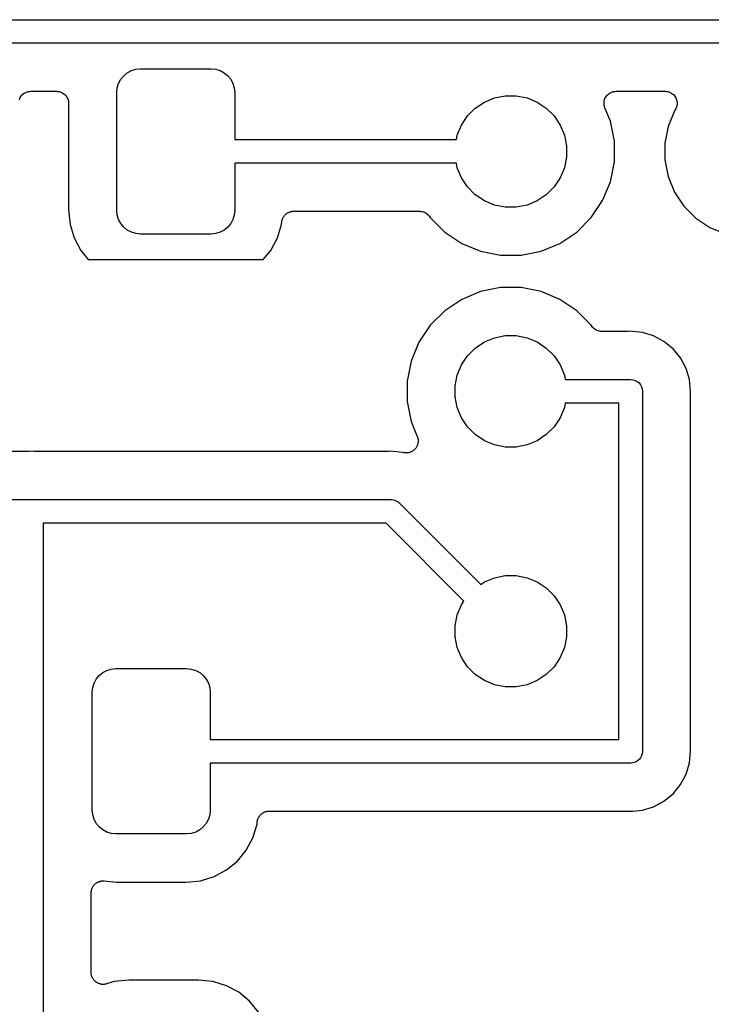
# Model space of a CAD drawing. Extents: x 4.65 to 8.46, y -5.31 to -3.29.
# Tile 5 of 47: x 5.15 to 5.43, y -4.86 to -4.45. Entities that reach past the tile are written whole.
import ezdxf

# ---------------------------------------------------------------- set-up
doc = ezdxf.new("R2010")
doc.units = 0
doc.header["$MEASUREMENT"] = 0
doc.layers.add('BLACK', color=7, linetype='CONTINUOUS')

msp = doc.modelspace()

# ---------------------------------------------------------------- linework, layer by layer
at = {"layer": 'BLACK', "linetype": 'CONTINUOUS'}
for p, q in [((5.05024, -4.44508), (5.48499, -4.44508)), ((5.48499, -4.45492), (5.05204, -4.45492)), ((5.18729, -4.46993), (5.18851, -4.46843)), ((5.18851, -4.46843), (5.19, -4.46721)), ((5.19, -4.46721), (5.19171, -4.4663)), ((5.19171, -4.4663), (5.19355, -4.46574)), ((5.19355, -4.46574), (5.19547, -4.46555)), ((5.19547, -4.46555), (5.225, -4.46555)), ((5.225, -4.46555), (5.22692, -4.46574)), ((5.22692, -4.46574), (5.22877, -4.4663)), ((5.22877, -4.4663), (5.23047, -4.46721)), ((5.23047, -4.46721), (5.23196, -4.46843)), ((5.23196, -4.46843), (5.23318, -4.46993)), ((5.18563, -4.47539), (5.18582, -4.47347)), ((5.18582, -4.47347), (5.18638, -4.47163)), ((5.18638, -4.47163), (5.18729, -4.46993)), ((5.23318, -4.46993), (5.23409, -4.47163)), ((5.23409, -4.47163), (5.23465, -4.47347)), ((5.23465, -4.47347), (5.23484, -4.47539)), ((5.14513, -4.47795), (5.14536, -4.47754)), ((5.14536, -4.47754), (5.14558, -4.47713)), ((5.14558, -4.47713), (5.14559, -4.47711)), ((5.14559, -4.47711), (5.1456, -4.4771)), ((5.1456, -4.4771), (5.1459, -4.47674)), ((5.1459, -4.47674), (5.1462, -4.47637)), ((5.1462, -4.47637), (5.14622, -4.47636)), ((5.14622, -4.47636), (5.14623, -4.47635)), ((5.14623, -4.47635), (5.1466, -4.47605)), ((5.1466, -4.47605), (5.14696, -4.47576)), ((5.14696, -4.47576), (5.14698, -4.47575)), ((5.14698, -4.47575), (5.14699, -4.47574)), ((5.14699, -4.47574), (5.14741, -4.47552)), ((5.14741, -4.47552), (5.14782, -4.4753)), ((5.14782, -4.4753), (5.14784, -4.47529)), ((5.14784, -4.47529), (5.14785, -4.47529)), ((5.14785, -4.47529), (5.1483, -4.47515)), ((5.1483, -4.47515), (5.14876, -4.47502)), ((5.14876, -4.47502), (5.14877, -4.47501)), ((5.14877, -4.47501), (5.14879, -4.47501)), ((5.14879, -4.47501), (5.14926, -4.47497)), ((5.14926, -4.47497), (5.14973, -4.47492)), ((5.14973, -4.47492), (5.16051, -4.47492)), ((5.16051, -4.47492), (5.16054, -4.47492)), ((5.16054, -4.47492), (5.16054, -4.47492)), ((5.16054, -4.47492), (5.16055, -4.47492)), ((5.16055, -4.47492), (5.16058, -4.47492)), ((5.16058, -4.47492), (5.16105, -4.47497)), ((5.16105, -4.47497), (5.16151, -4.47502)), ((5.16151, -4.47502), (5.16153, -4.47503)), ((5.16153, -4.47503), (5.16155, -4.47503)), ((5.16155, -4.47503), (5.162, -4.47517)), ((5.162, -4.47517), (5.16245, -4.47531)), ((5.16245, -4.47531), (5.16246, -4.47532)), ((5.16246, -4.47532), (5.16248, -4.47533)), ((5.16248, -4.47533), (5.16289, -4.47555)), ((5.16289, -4.47555), (5.1633, -4.47578)), ((5.1633, -4.47578), (5.16332, -4.47579)), ((5.16332, -4.47579), (5.16333, -4.4758)), ((5.16333, -4.4758), (5.16369, -4.4761)), ((5.16369, -4.4761), (5.16406, -4.4764)), ((5.16406, -4.4764), (5.16407, -4.47641)), ((5.16407, -4.47641), (5.16408, -4.47642)), ((5.16408, -4.47642), (5.16438, -4.47679)), ((5.16438, -4.47679), (5.16467, -4.47715)), ((5.16467, -4.47715), (5.16468, -4.47717)), ((5.16468, -4.47717), (5.16469, -4.47718)), ((5.16469, -4.47718), (5.16491, -4.4776)), ((5.16491, -4.4776), (5.16513, -4.47802)), ((5.18563, -4.52461), (5.18563, -4.47539)), ((5.23484, -4.47539), (5.23484, -4.49508)), ((5.34322, -4.47766), (5.34771, -4.47677)), ((5.34771, -4.47677), (5.35229, -4.47677)), ((5.35229, -4.47677), (5.35678, -4.47766)), ((5.38929, -4.47796), (5.38951, -4.47754)), ((5.38951, -4.47754), (5.38974, -4.47713)), ((5.38974, -4.47713), (5.38975, -4.47712)), ((5.38975, -4.4771), (5.39006, -4.47674)), ((5.38975, -4.47712), (5.38975, -4.4771)), ((5.39006, -4.47674), (5.39036, -4.47637)), ((5.39036, -4.47637), (5.39037, -4.47637)), ((5.39037, -4.47637), (5.39038, -4.47635)), ((5.39038, -4.47635), (5.39075, -4.47606)), ((5.39075, -4.47606), (5.39112, -4.47576)), ((5.39112, -4.47576), (5.39113, -4.47575)), ((5.39113, -4.47575), (5.39114, -4.47574)), ((5.39114, -4.47574), (5.39156, -4.47552)), ((5.39156, -4.47552), (5.39198, -4.4753)), ((5.39198, -4.4753), (5.39199, -4.47529)), ((5.39199, -4.47529), (5.392, -4.47529)), ((5.392, -4.47529), (5.39246, -4.47515)), ((5.39246, -4.47515), (5.39291, -4.47502)), ((5.39291, -4.47502), (5.39293, -4.47502)), ((5.39293, -4.47502), (5.39294, -4.47501)), ((5.39294, -4.47501), (5.39341, -4.47497)), ((5.39341, -4.47497), (5.39389, -4.47492)), ((5.39389, -4.47492), (5.41441, -4.47492)), ((5.41441, -4.47492), (5.41446, -4.47492)), ((5.41446, -4.47492), (5.41446, -4.47492)), ((5.41446, -4.47492), (5.41446, -4.47492)), ((5.41446, -4.47492), (5.41448, -4.47492)), ((5.41448, -4.47492), (5.41495, -4.47497)), ((5.41495, -4.47497), (5.41543, -4.47503)), ((5.41543, -4.47503), (5.41544, -4.47503)), ((5.41544, -4.47503), (5.41545, -4.47503)), ((5.41545, -4.47503), (5.41591, -4.47518)), ((5.41591, -4.47518), (5.41636, -4.47532)), ((5.41636, -4.47532), (5.41637, -4.47532)), ((5.41637, -4.47532), (5.41638, -4.47533)), ((5.41638, -4.47533), (5.41679, -4.47555)), ((5.41679, -4.47555), (5.41722, -4.47578)), ((5.41722, -4.47578), (5.41722, -4.47579)), ((5.41722, -4.47579), (5.41723, -4.4758)), ((5.41723, -4.4758), (5.41759, -4.4761)), ((5.41759, -4.4761), (5.41797, -4.47641)), ((5.41797, -4.47641), (5.41797, -4.47642)), ((5.41797, -4.47642), (5.41798, -4.47642)), ((5.41798, -4.47642), (5.41828, -4.47679)), ((5.41828, -4.47679), (5.41858, -4.47717)), ((5.41858, -4.47717), (5.41859, -4.47717)), ((5.41859, -4.47717), (5.41859, -4.47718)), ((5.41859, -4.47718), (5.41881, -4.4776)), ((5.41881, -4.4776), (5.41904, -4.47803)), ((5.14498, -4.47843), (5.14512, -4.47798)), ((5.14512, -4.47798), (5.14513, -4.47797)), ((5.14513, -4.47797), (5.14513, -4.47795)), ((5.16513, -4.47802), (5.16514, -4.47803)), ((5.16514, -4.47803), (5.16514, -4.47805)), ((5.16514, -4.47805), (5.16528, -4.4785)), ((5.16528, -4.4785), (5.16541, -4.47895)), ((5.16541, -4.47895), (5.16542, -4.47897)), ((5.16542, -4.47897), (5.16542, -4.47898)), ((5.16542, -4.47898), (5.16546, -4.47945)), ((5.16546, -4.47945), (5.16551, -4.47992)), ((5.16551, -4.47992), (5.16551, -4.52436)), ((5.33519, -4.48196), (5.339, -4.47942)), ((5.339, -4.47942), (5.34322, -4.47766)), ((5.35678, -4.47766), (5.361, -4.47942)), ((5.361, -4.47942), (5.36481, -4.48196)), ((5.38889, -4.47986), (5.38894, -4.47939)), ((5.38889, -4.47987), (5.38889, -4.47986)), ((5.38889, -4.47989), (5.38889, -4.47987)), ((5.38893, -4.48036), (5.38889, -4.47989)), ((5.38897, -4.48083), (5.38893, -4.48036)), ((5.38894, -4.47939), (5.38899, -4.47892)), ((5.38897, -4.48085), (5.38897, -4.48083)), ((5.38897, -4.48086), (5.38897, -4.48085)), ((5.38911, -4.48131), (5.38897, -4.48086)), ((5.38899, -4.47889), (5.38913, -4.47844)), ((5.38899, -4.4789), (5.38899, -4.47889)), ((5.38899, -4.47892), (5.38899, -4.4789)), ((5.38924, -4.48177), (5.38911, -4.48131)), ((5.38913, -4.47844), (5.38928, -4.47798)), ((5.38928, -4.47797), (5.38929, -4.47796)), ((5.38928, -4.47798), (5.38928, -4.47797)), ((5.41916, -4.48138), (5.41903, -4.48184)), ((5.41904, -4.47803), (5.41904, -4.47804)), ((5.41904, -4.47804), (5.41904, -4.47805)), ((5.41904, -4.47805), (5.41918, -4.4785)), ((5.41931, -4.48093), (5.41916, -4.48138)), ((5.41918, -4.4785), (5.41932, -4.47896)), ((5.41936, -4.48043), (5.41931, -4.48091)), ((5.41931, -4.48091), (5.41931, -4.48092)), ((5.41931, -4.48092), (5.41931, -4.48093)), ((5.41932, -4.47896), (5.41932, -4.47897)), ((5.41932, -4.47897), (5.41932, -4.47898)), ((5.41932, -4.47898), (5.41936, -4.47945)), ((5.41936, -4.47945), (5.41941, -4.47993)), ((5.41941, -4.47996), (5.41936, -4.48043)), ((5.41941, -4.47993), (5.41941, -4.47995)), ((5.41941, -4.47995), (5.41941, -4.47996)), ((5.32942, -4.489), (5.33196, -4.48519)), ((5.33196, -4.48519), (5.33519, -4.48196)), ((5.36481, -4.48196), (5.36804, -4.48519)), ((5.36804, -4.48519), (5.37058, -4.489)), ((5.38925, -4.48179), (5.38924, -4.48177)), ((5.38925, -4.4818), (5.38925, -4.48179)), ((5.38925, -4.48179), (5.38925, -4.48179)), ((5.38927, -4.48183), (5.38925, -4.4818)), ((5.39157, -4.48739), (5.38927, -4.48183)), ((5.41832, -4.48307), (5.41563, -4.48957)), ((5.41857, -4.4827), (5.41832, -4.48307)), ((5.41879, -4.48228), (5.41857, -4.4827)), ((5.41902, -4.48186), (5.41879, -4.48228)), ((5.41903, -4.48184), (5.41902, -4.48185)), ((5.41902, -4.48185), (5.41902, -4.48186)), ((5.32766, -4.49322), (5.32942, -4.489)), ((5.37058, -4.489), (5.37234, -4.49322)), ((5.39323, -4.49574), (5.39157, -4.48739)), ((5.41563, -4.48957), (5.41425, -4.49648)), ((5.3273, -4.49508), (5.32766, -4.49322)), ((5.37234, -4.49322), (5.37323, -4.49771)), ((5.23484, -4.49508), (5.3273, -4.49508)), ((5.37323, -4.49771), (5.37323, -4.50229)), ((5.39323, -4.50426), (5.39323, -4.49574)), ((5.41425, -4.49648), (5.41425, -4.50352)), ((5.3273, -4.50492), (5.23484, -4.50492)), ((5.23484, -4.50492), (5.23484, -4.52461)), ((5.32766, -4.50678), (5.3273, -4.50492)), ((5.37323, -4.50229), (5.37234, -4.50678)), ((5.39157, -4.51261), (5.39323, -4.50426)), ((5.41425, -4.50352), (5.41563, -4.51043)), ((5.32942, -4.511), (5.32766, -4.50678)), ((5.37234, -4.50678), (5.37058, -4.511)), ((5.41563, -4.51043), (5.41832, -4.51693)), ((5.33196, -4.51481), (5.32942, -4.511)), ((5.37058, -4.511), (5.36804, -4.51481)), ((5.38831, -4.52048), (5.39157, -4.51261)), ((5.33519, -4.51804), (5.33196, -4.51481)), ((5.339, -4.52058), (5.33519, -4.51804)), ((5.36481, -4.51804), (5.361, -4.52058)), ((5.36804, -4.51481), (5.36481, -4.51804)), ((5.41832, -4.51693), (5.42223, -4.52279)), ((5.34322, -4.52234), (5.339, -4.52058)), ((5.34771, -4.52323), (5.34322, -4.52234)), ((5.35678, -4.52234), (5.35229, -4.52323)), ((5.361, -4.52058), (5.35678, -4.52234)), ((5.38358, -4.52756), (5.38831, -4.52048)), ((5.16551, -4.52436), (5.16611, -4.53045)), ((5.18582, -4.52653), (5.18563, -4.52461)), ((5.18638, -4.52837), (5.18582, -4.52653)), ((5.23465, -4.52653), (5.23409, -4.52837)), ((5.23484, -4.52461), (5.23465, -4.52653)), ((5.25546, -4.52692), (5.25561, -4.52671)), ((5.25561, -4.52671), (5.25577, -4.52655)), ((5.25577, -4.52655), (5.25592, -4.52637)), ((5.25592, -4.52637), (5.25612, -4.52621)), ((5.25612, -4.52621), (5.25631, -4.52602)), ((5.25631, -4.52602), (5.2565, -4.5259)), ((5.2565, -4.5259), (5.25667, -4.52576)), ((5.25667, -4.52576), (5.25691, -4.52563)), ((5.25691, -4.52563), (5.25713, -4.52549)), ((5.25713, -4.52549), (5.25734, -4.5254)), ((5.25734, -4.5254), (5.25753, -4.5253)), ((5.25753, -4.5253), (5.25779, -4.52522)), ((5.25779, -4.52522), (5.25803, -4.52512)), ((5.25803, -4.52512), (5.25825, -4.52508)), ((5.25825, -4.52508), (5.25847, -4.52502)), ((5.25847, -4.52502), (5.25873, -4.52499)), ((5.25873, -4.52499), (5.25899, -4.52494)), ((5.25899, -4.52494), (5.25921, -4.52494)), ((5.25921, -4.52494), (5.25944, -4.52492)), ((5.25944, -4.52492), (5.31199, -4.52492)), ((5.31199, -4.52492), (5.31201, -4.52492)), ((5.31201, -4.52492), (5.31201, -4.52492)), ((5.31201, -4.52492), (5.31201, -4.52492)), ((5.31201, -4.52492), (5.31206, -4.52492)), ((5.31206, -4.52492), (5.31252, -4.52497)), ((5.31252, -4.52497), (5.31298, -4.52502)), ((5.31298, -4.52502), (5.313, -4.52503)), ((5.313, -4.52503), (5.31303, -4.52503)), ((5.31303, -4.52503), (5.31347, -4.52517)), ((5.31347, -4.52517), (5.31391, -4.52531)), ((5.31391, -4.52531), (5.31394, -4.52532)), ((5.31394, -4.52532), (5.31396, -4.52533)), ((5.31396, -4.52533), (5.31437, -4.52555)), ((5.31437, -4.52555), (5.31477, -4.52577)), ((5.31477, -4.52577), (5.31479, -4.52578)), ((5.31479, -4.52578), (5.31481, -4.5258)), ((5.31481, -4.5258), (5.31517, -4.52609)), ((5.31517, -4.52609), (5.31553, -4.52639)), ((5.31553, -4.52639), (5.31554, -4.52641)), ((5.31554, -4.52641), (5.31556, -4.52642)), ((5.31556, -4.52642), (5.31585, -4.52679)), ((5.31585, -4.52679), (5.31615, -4.52714)), ((5.35229, -4.52323), (5.34771, -4.52323)), ((5.42223, -4.52279), (5.42721, -4.52777)), ((5.16611, -4.53045), (5.16781, -4.53606)), ((5.18729, -4.53007), (5.18638, -4.52837)), ((5.18851, -4.53157), (5.18729, -4.53007)), ((5.23318, -4.53007), (5.23196, -4.53157)), ((5.23409, -4.52837), (5.23318, -4.53007)), ((5.25266, -4.53606), (5.25436, -4.53045)), ((5.25436, -4.53045), (5.25446, -4.52943)), ((5.25446, -4.52943), (5.25447, -4.52936)), ((5.25447, -4.52936), (5.25452, -4.52914)), ((5.25452, -4.52914), (5.25454, -4.52892)), ((5.25454, -4.52892), (5.25462, -4.52866)), ((5.25462, -4.52866), (5.25467, -4.52841)), ((5.25467, -4.52841), (5.25476, -4.5282)), ((5.25476, -4.5282), (5.25483, -4.52798)), ((5.25483, -4.52798), (5.25496, -4.52775)), ((5.25496, -4.52775), (5.25506, -4.52751)), ((5.25506, -4.52751), (5.25519, -4.52732)), ((5.25519, -4.52732), (5.25529, -4.52713)), ((5.25529, -4.52713), (5.25546, -4.52692)), ((5.31615, -4.52714), (5.31642, -4.52756)), ((5.31642, -4.52756), (5.32244, -4.53358)), ((5.37756, -4.53358), (5.38358, -4.52756)), ((5.42721, -4.52777), (5.43307, -4.53168)), ((5.19, -4.53279), (5.18851, -4.53157)), ((5.19171, -4.5337), (5.19, -4.53279)), ((5.19355, -4.53426), (5.19171, -4.5337)), ((5.19547, -4.53445), (5.19355, -4.53426)), ((5.225, -4.53445), (5.19547, -4.53445)), ((5.22692, -4.53426), (5.225, -4.53445)), ((5.22877, -4.5337), (5.22692, -4.53426)), ((5.23047, -4.53279), (5.22877, -4.5337)), ((5.23196, -4.53157), (5.23047, -4.53279)), ((5.32244, -4.53358), (5.32952, -4.53831)), ((5.37048, -4.53831), (5.37756, -4.53358)), ((5.43307, -4.53168), (5.43957, -4.53437)), ((5.16781, -4.53606), (5.17058, -4.54124)), ((5.24989, -4.54124), (5.25266, -4.53606)), ((5.32952, -4.53831), (5.33739, -4.54157)), ((5.36261, -4.54157), (5.37048, -4.53831)), ((5.17058, -4.54124), (5.17373, -4.54508)), ((5.24674, -4.54508), (5.24989, -4.54124)), ((5.33739, -4.54157), (5.34574, -4.54323)), ((5.34574, -4.54323), (5.35426, -4.54323)), ((5.35426, -4.54323), (5.36261, -4.54157)), ((5.17373, -4.54508), (5.24674, -4.54508)), ((5.33739, -4.55843), (5.32952, -4.56169)), ((5.34574, -4.55677), (5.33739, -4.55843)), ((5.35426, -4.55677), (5.34574, -4.55677)), ((5.36261, -4.55843), (5.35426, -4.55677)), ((5.37048, -4.56169), (5.36261, -4.55843)), ((5.32952, -4.56169), (5.32244, -4.56642)), ((5.37756, -4.56642), (5.37048, -4.56169)), ((5.32244, -4.56642), (5.31642, -4.57244)), ((5.38358, -4.57244), (5.37756, -4.56642)), ((5.31642, -4.57244), (5.31169, -4.57952)), ((5.38385, -4.57286), (5.38358, -4.57244)), ((5.38415, -4.57322), (5.38385, -4.57286)), ((5.38444, -4.57358), (5.38415, -4.57322)), ((5.38446, -4.57359), (5.38444, -4.57358)), ((5.38447, -4.57361), (5.38446, -4.57359)), ((5.38483, -4.57391), (5.38447, -4.57361)), ((5.38519, -4.5742), (5.38483, -4.57391)), ((5.38521, -4.57422), (5.38519, -4.5742)), ((5.38523, -4.57423), (5.38521, -4.57422)), ((5.38563, -4.57445), (5.38523, -4.57423)), ((5.38604, -4.57467), (5.38563, -4.57445)), ((5.38606, -4.57468), (5.38604, -4.57467)), ((5.38609, -4.57469), (5.38606, -4.57468)), ((5.38653, -4.57483), (5.38609, -4.57469)), ((5.38697, -4.57497), (5.38653, -4.57483)), ((5.387, -4.57497), (5.38697, -4.57497)), ((5.38702, -4.57498), (5.387, -4.57497)), ((5.38748, -4.57503), (5.38702, -4.57498)), ((5.38794, -4.57508), (5.38748, -4.57503)), ((5.38799, -4.57508), (5.38794, -4.57508)), ((5.38801, -4.57508), (5.38799, -4.57508)), ((5.38799, -4.57508), (5.38799, -4.57508)), ((5.38799, -4.57508), (5.38799, -4.57508)), ((5.39853, -4.57508), (5.38801, -4.57508)), ((5.39874, -4.57506), (5.39853, -4.57508)), ((5.39895, -4.57506), (5.39874, -4.57506)), ((5.39902, -4.57505), (5.39895, -4.57506)), ((5.4, -4.57496), (5.39902, -4.57505)), ((5.40098, -4.57505), (5.4, -4.57496)), ((5.40489, -4.57544), (5.40098, -4.57505)), ((5.40958, -4.57686), (5.40489, -4.57544)), ((5.31169, -4.57952), (5.30843, -4.58739)), ((5.33519, -4.58196), (5.339, -4.57942)), ((5.339, -4.57942), (5.34322, -4.57766)), ((5.34322, -4.57766), (5.34771, -4.57677)), ((5.34771, -4.57677), (5.35229, -4.57677)), ((5.35229, -4.57677), (5.35678, -4.57766)), ((5.35678, -4.57766), (5.361, -4.57942)), ((5.361, -4.57942), (5.36481, -4.58196)), ((5.41391, -4.57918), (5.40958, -4.57686)), ((5.41665, -4.58142), (5.41391, -4.57918)), ((5.33196, -4.58519), (5.33519, -4.58196)), ((5.36481, -4.58196), (5.36804, -4.58519)), ((5.41771, -4.58229), (5.41665, -4.58142)), ((5.42082, -4.58609), (5.41771, -4.58229)), ((5.30843, -4.58739), (5.30677, -4.59574)), ((5.32942, -4.589), (5.33196, -4.58519)), ((5.36804, -4.58519), (5.37058, -4.589)), ((5.42314, -4.59042), (5.42082, -4.58609)), ((5.32766, -4.59322), (5.32942, -4.589)), ((5.37058, -4.589), (5.37234, -4.59322)), ((5.42456, -4.59511), (5.42314, -4.59042)), ((5.30677, -4.59574), (5.30677, -4.60426)), ((5.32677, -4.59771), (5.32766, -4.59322)), ((5.37234, -4.59322), (5.3727, -4.59508)), ((5.3727, -4.59508), (5.39976, -4.59508)), ((5.39976, -4.59508), (5.4, -4.59505)), ((5.4, -4.59505), (5.40096, -4.59515)), ((5.40096, -4.59515), (5.40189, -4.59543)), ((5.40189, -4.59543), (5.40275, -4.59589)), ((5.40275, -4.59589), (5.4035, -4.5965)), ((5.4035, -4.5965), (5.40411, -4.59725)), ((5.42504, -4.6), (5.42456, -4.59511)), ((5.32677, -4.60229), (5.32677, -4.59771)), ((5.40411, -4.59725), (5.40457, -4.59811)), ((5.40457, -4.59811), (5.40485, -4.59904)), ((5.40485, -4.59904), (5.40491, -4.59963)), ((5.40491, -4.59963), (5.40495, -4.6)), ((5.40495, -4.6), (5.40492, -4.60024)), ((5.40492, -4.60024), (5.40492, -4.74976)), ((5.42495, -4.60098), (5.42504, -4.6)), ((5.30677, -4.60426), (5.30843, -4.61261)), ((5.32766, -4.60678), (5.32677, -4.60229)), ((5.42492, -4.6014), (5.42495, -4.60119)), ((5.42492, -4.60147), (5.42492, -4.6014)), ((5.42492, -4.74853), (5.42492, -4.60147)), ((5.42495, -4.60119), (5.42495, -4.60098)), ((5.32942, -4.611), (5.32766, -4.60678)), ((5.37234, -4.60678), (5.37058, -4.611)), ((5.3727, -4.60492), (5.37234, -4.60678)), ((5.39508, -4.60492), (5.3727, -4.60492)), ((5.39508, -4.74508), (5.39508, -4.60492)), ((5.30843, -4.61261), (5.31098, -4.61875)), ((5.33196, -4.61481), (5.32942, -4.611)), ((5.37058, -4.611), (5.36804, -4.61481)), ((5.33519, -4.61804), (5.33196, -4.61481)), ((5.36804, -4.61481), (5.36481, -4.61804)), ((5.31098, -4.61875), (5.311, -4.61881)), ((5.311, -4.61881), (5.31107, -4.61904)), ((5.31107, -4.61904), (5.31115, -4.61925)), ((5.31115, -4.61925), (5.3112, -4.6195)), ((5.3112, -4.6195), (5.31127, -4.61975)), ((5.31127, -4.61975), (5.31129, -4.61998)), ((5.31133, -4.62119), (5.31128, -4.62144)), ((5.31129, -4.61998), (5.31134, -4.62021)), ((5.31134, -4.62021), (5.31133, -4.62047)), ((5.31133, -4.62047), (5.31136, -4.62072)), ((5.31136, -4.62072), (5.31133, -4.62096)), ((5.31133, -4.62096), (5.31133, -4.62119)), ((5.339, -4.62058), (5.33519, -4.61804)), ((5.34322, -4.62234), (5.339, -4.62058)), ((5.361, -4.62058), (5.35678, -4.62234)), ((5.36481, -4.61804), (5.361, -4.62058)), ((5.14853, -4.62508), (5.05028, -4.62508)), ((5.14874, -4.62506), (5.14853, -4.62508)), ((5.14895, -4.62506), (5.14874, -4.62506)), ((5.14902, -4.62505), (5.14895, -4.62506)), ((5.15, -4.62496), (5.14902, -4.62505)), ((5.15098, -4.62505), (5.15, -4.62496)), ((5.15119, -4.62505), (5.15098, -4.62505)), ((5.1514, -4.62508), (5.15119, -4.62505)), ((5.15147, -4.62508), (5.1514, -4.62508)), ((5.29853, -4.62508), (5.15147, -4.62508)), ((5.29874, -4.62506), (5.29853, -4.62508)), ((5.29895, -4.62506), (5.29874, -4.62506)), ((5.29902, -4.62505), (5.29895, -4.62506)), ((5.3, -4.62496), (5.29902, -4.62505)), ((5.30098, -4.62505), (5.3, -4.62496)), ((5.30489, -4.62544), (5.30098, -4.62505)), ((5.30098, -4.62505), (5.30098, -4.62505)), ((5.30801, -4.62536), (5.30779, -4.62545)), ((5.30824, -4.62529), (5.30801, -4.62536)), ((5.30846, -4.62517), (5.30824, -4.62529)), ((5.3087, -4.62508), (5.30846, -4.62517)), ((5.30889, -4.62495), (5.3087, -4.62508)), ((5.3091, -4.62484), (5.30889, -4.62495)), ((5.3093, -4.62468), (5.3091, -4.62484)), ((5.30951, -4.62454), (5.3093, -4.62468)), ((5.30968, -4.62437), (5.30951, -4.62454)), ((5.30986, -4.62423), (5.30968, -4.62437)), ((5.31002, -4.62403), (5.30986, -4.62423)), ((5.3102, -4.62385), (5.31002, -4.62403)), ((5.31034, -4.62366), (5.3102, -4.62385)), ((5.31049, -4.62348), (5.31034, -4.62366)), ((5.31061, -4.62325), (5.31049, -4.62348)), ((5.31075, -4.62304), (5.31061, -4.62325)), ((5.31084, -4.62283), (5.31075, -4.62304)), ((5.31095, -4.62262), (5.31084, -4.62283)), ((5.31103, -4.62238), (5.31095, -4.62262)), ((5.31113, -4.62215), (5.31103, -4.62238)), ((5.31118, -4.62192), (5.31113, -4.62215)), ((5.31125, -4.62169), (5.31118, -4.62192)), ((5.31128, -4.62144), (5.31125, -4.62169)), ((5.34771, -4.62323), (5.34322, -4.62234)), ((5.35229, -4.62323), (5.34771, -4.62323)), ((5.35678, -4.62234), (5.35229, -4.62323)), ((5.3049, -4.62545), (5.30489, -4.62544)), ((5.30513, -4.62549), (5.3049, -4.62545)), ((5.30536, -4.62556), (5.30513, -4.62549)), ((5.30561, -4.62559), (5.30536, -4.62556)), ((5.30586, -4.62564), (5.30561, -4.62559)), ((5.3061, -4.62564), (5.30586, -4.62564)), ((5.30633, -4.62566), (5.3061, -4.62564)), ((5.30658, -4.62564), (5.30633, -4.62566)), ((5.30684, -4.62564), (5.30658, -4.62564)), ((5.30707, -4.62559), (5.30684, -4.62564)), ((5.3073, -4.62557), (5.30707, -4.62559)), ((5.30755, -4.6255), (5.3073, -4.62557)), ((5.30779, -4.62545), (5.30755, -4.6255)), ((5.05005, -4.64508), (5.14976, -4.64508)), ((5.14976, -4.64508), (5.15, -4.64505)), ((5.15, -4.64505), (5.15024, -4.64508)), ((5.15024, -4.64508), (5.29976, -4.64508)), ((5.29976, -4.64508), (5.3, -4.64506)), ((5.3, -4.64506), (5.30024, -4.64508)), ((5.30024, -4.64508), (5.30024, -4.64508)), ((5.30024, -4.64508), (5.30096, -4.64515)), ((5.30096, -4.64515), (5.30189, -4.64543)), ((5.30189, -4.64543), (5.30275, -4.64589)), ((5.30275, -4.64589), (5.3035, -4.6465)), ((5.3035, -4.6465), (5.30365, -4.64669)), ((5.30365, -4.64669), (5.33743, -4.68047)), ((5.29796, -4.65492), (5.15492, -4.65492)), ((5.15492, -4.65492), (5.15492, -4.89976)), ((5.33047, -4.68743), (5.29796, -4.65492)), ((5.339, -4.67942), (5.34322, -4.67766)), ((5.34322, -4.67766), (5.34771, -4.67677)), ((5.34771, -4.67677), (5.35229, -4.67677)), ((5.35229, -4.67677), (5.35678, -4.67766)), ((5.35678, -4.67766), (5.361, -4.67942)), ((5.33743, -4.68047), (5.339, -4.67942)), ((5.361, -4.67942), (5.36481, -4.68196)), ((5.36481, -4.68196), (5.36804, -4.68519)), ((5.36804, -4.68519), (5.37058, -4.689)), ((5.32766, -4.69322), (5.32942, -4.689)), ((5.32942, -4.689), (5.33047, -4.68743)), ((5.37058, -4.689), (5.37234, -4.69322)), ((5.32677, -4.69771), (5.32766, -4.69322)), ((5.37234, -4.69322), (5.37323, -4.69771)), ((5.32677, -4.70229), (5.32677, -4.69771)), ((5.37323, -4.69771), (5.37323, -4.70229)), ((5.32766, -4.70678), (5.32677, -4.70229)), ((5.37323, -4.70229), (5.37234, -4.70678)), ((5.32942, -4.711), (5.32766, -4.70678)), ((5.37234, -4.70678), (5.37058, -4.711)), ((5.33196, -4.71481), (5.32942, -4.711)), ((5.37058, -4.711), (5.36804, -4.71481)), ((5.18332, -4.71574), (5.18524, -4.71555)), ((5.18524, -4.71555), (5.21476, -4.71555)), ((5.21476, -4.71555), (5.21668, -4.71574)), ((5.33519, -4.71804), (5.33196, -4.71481)), ((5.36804, -4.71481), (5.36481, -4.71804)), ((5.17705, -4.71993), (5.17828, -4.71843)), ((5.17828, -4.71843), (5.17977, -4.71721)), ((5.17977, -4.71721), (5.18147, -4.7163)), ((5.18147, -4.7163), (5.18332, -4.71574)), ((5.21668, -4.71574), (5.21853, -4.7163)), ((5.21853, -4.7163), (5.22023, -4.71721)), ((5.22023, -4.71721), (5.22172, -4.71843)), ((5.22172, -4.71843), (5.22295, -4.71993)), ((5.339, -4.72058), (5.33519, -4.71804)), ((5.36481, -4.71804), (5.361, -4.72058)), ((5.17539, -4.72539), (5.17558, -4.72347)), ((5.17558, -4.72347), (5.17614, -4.72163)), ((5.17614, -4.72163), (5.17705, -4.71993)), ((5.22295, -4.71993), (5.22386, -4.72163)), ((5.22386, -4.72163), (5.22442, -4.72347)), ((5.22442, -4.72347), (5.22461, -4.72539)), ((5.34322, -4.72234), (5.339, -4.72058)), ((5.34771, -4.72323), (5.34322, -4.72234)), ((5.35229, -4.72323), (5.34771, -4.72323)), ((5.35678, -4.72234), (5.35229, -4.72323)), ((5.361, -4.72058), (5.35678, -4.72234)), ((5.17539, -4.77461), (5.17539, -4.72539)), ((5.22461, -4.72539), (5.22461, -4.74508)), ((5.22461, -4.74508), (5.39508, -4.74508)), ((5.40457, -4.75189), (5.40411, -4.75275)), ((5.40485, -4.75096), (5.40457, -4.75189)), ((5.40489, -4.75059), (5.40485, -4.75096)), ((5.40492, -4.75024), (5.40489, -4.75059)), ((5.40492, -4.74976), (5.40495, -4.75)), ((5.40495, -4.75), (5.40492, -4.75024)), ((5.40492, -4.75024), (5.40492, -4.75024)), ((5.42456, -4.75489), (5.42504, -4.75)), ((5.42494, -4.74874), (5.42492, -4.74853)), ((5.42494, -4.74895), (5.42494, -4.74874)), ((5.42495, -4.74902), (5.42494, -4.74895)), ((5.42504, -4.75), (5.42495, -4.74902)), ((5.39976, -4.75492), (5.22461, -4.75492)), ((5.22461, -4.75492), (5.22461, -4.77461)), ((5.4, -4.75495), (5.39976, -4.75492)), ((5.40024, -4.75492), (5.4, -4.75495)), ((5.40096, -4.75485), (5.40024, -4.75492)), ((5.40024, -4.75492), (5.40024, -4.75492)), ((5.40189, -4.75457), (5.40096, -4.75485)), ((5.40275, -4.75411), (5.40189, -4.75457)), ((5.4035, -4.7535), (5.40275, -4.75411)), ((5.40411, -4.75275), (5.4035, -4.7535)), ((5.42314, -4.75958), (5.42456, -4.75489)), ((5.42082, -4.76391), (5.42314, -4.75958)), ((5.41771, -4.76771), (5.42082, -4.76391)), ((5.41391, -4.77082), (5.41771, -4.76771)), ((5.40958, -4.77314), (5.41391, -4.77082)), ((5.17558, -4.77653), (5.17539, -4.77461)), ((5.17614, -4.77837), (5.17558, -4.77653)), ((5.22442, -4.77653), (5.22386, -4.77837)), ((5.22461, -4.77461), (5.22442, -4.77653)), ((5.24495, -4.77732), (5.24506, -4.77713)), ((5.24506, -4.77713), (5.24523, -4.77692)), ((5.24523, -4.77692), (5.24538, -4.77671)), ((5.24538, -4.77671), (5.24554, -4.77655)), ((5.24554, -4.77655), (5.24568, -4.77637)), ((5.24568, -4.77637), (5.24588, -4.77621)), ((5.24588, -4.77621), (5.24607, -4.77602)), ((5.24607, -4.77602), (5.24626, -4.7759)), ((5.24626, -4.7759), (5.24644, -4.77576)), ((5.24644, -4.77576), (5.24667, -4.77563)), ((5.24667, -4.77563), (5.24689, -4.77549)), ((5.24689, -4.77549), (5.2471, -4.7754)), ((5.2471, -4.7754), (5.2473, -4.7753)), ((5.2473, -4.7753), (5.24755, -4.77522)), ((5.24755, -4.77522), (5.24779, -4.77512)), ((5.24779, -4.77512), (5.24802, -4.77508)), ((5.24802, -4.77508), (5.24823, -4.77502)), ((5.24823, -4.77502), (5.24849, -4.77499)), ((5.24849, -4.77499), (5.24875, -4.77494)), ((5.24875, -4.77494), (5.24898, -4.77494)), ((5.24898, -4.77494), (5.2492, -4.77492)), ((5.2492, -4.77492), (5.39853, -4.77492)), ((5.39853, -4.77492), (5.3986, -4.77492)), ((5.3986, -4.77492), (5.39881, -4.77495)), ((5.39881, -4.77495), (5.39902, -4.77495)), ((5.39902, -4.77495), (5.4, -4.77504)), ((5.4, -4.77504), (5.40098, -4.77495)), ((5.40098, -4.77495), (5.40489, -4.77456)), ((5.40489, -4.77456), (5.40958, -4.77314)), ((5.17705, -4.78007), (5.17614, -4.77837)), ((5.17828, -4.78157), (5.17705, -4.78007)), ((5.22295, -4.78007), (5.22172, -4.78157)), ((5.22386, -4.77837), (5.22295, -4.78007)), ((5.24242, -4.78606), (5.24413, -4.78045)), ((5.24413, -4.78045), (5.24423, -4.77943)), ((5.24423, -4.77943), (5.24424, -4.77936)), ((5.24424, -4.77936), (5.24428, -4.77914)), ((5.24428, -4.77914), (5.24431, -4.77892)), ((5.24431, -4.77892), (5.24438, -4.77866)), ((5.24438, -4.77866), (5.24444, -4.77841)), ((5.24444, -4.77841), (5.24453, -4.7782)), ((5.24453, -4.7782), (5.24459, -4.77798)), ((5.24459, -4.77798), (5.24472, -4.77775)), ((5.24472, -4.77775), (5.24482, -4.77751)), ((5.24482, -4.77751), (5.24495, -4.77732)), ((5.17977, -4.78279), (5.17828, -4.78157)), ((5.18147, -4.7837), (5.17977, -4.78279)), ((5.18332, -4.78426), (5.18147, -4.7837)), ((5.18524, -4.78445), (5.18332, -4.78426)), ((5.21476, -4.78445), (5.18524, -4.78445)), ((5.21668, -4.78426), (5.21476, -4.78445)), ((5.21853, -4.7837), (5.21668, -4.78426)), ((5.22023, -4.78279), (5.21853, -4.7837)), ((5.22172, -4.78157), (5.22023, -4.78279)), ((5.23966, -4.79124), (5.24242, -4.78606)), ((5.23593, -4.79578), (5.23966, -4.79124)), ((5.2314, -4.7995), (5.23593, -4.79578)), ((5.22622, -4.80227), (5.2314, -4.7995)), ((5.17594, -4.80605), (5.17607, -4.80586)), ((5.17607, -4.80586), (5.17626, -4.80567)), ((5.17626, -4.80567), (5.17642, -4.80547)), ((5.17642, -4.80547), (5.1766, -4.80533)), ((5.1766, -4.80533), (5.17676, -4.80517)), ((5.17676, -4.80517), (5.17698, -4.80503)), ((5.17698, -4.80503), (5.17718, -4.80486)), ((5.17718, -4.80486), (5.17739, -4.80476)), ((5.17739, -4.80476), (5.17758, -4.80463)), ((5.17758, -4.80463), (5.17782, -4.80453)), ((5.17782, -4.80453), (5.17805, -4.80441)), ((5.17805, -4.80441), (5.17827, -4.80435)), ((5.17827, -4.80435), (5.17848, -4.80426)), ((5.17848, -4.80426), (5.17873, -4.80421)), ((5.17873, -4.80421), (5.17898, -4.80413)), ((5.17898, -4.80413), (5.17921, -4.80411)), ((5.17921, -4.80411), (5.17944, -4.80407)), ((5.17944, -4.80407), (5.1797, -4.80407)), ((5.1797, -4.80407), (5.17996, -4.80405)), ((5.17996, -4.80405), (5.18018, -4.80407)), ((5.18018, -4.80407), (5.18041, -4.80407)), ((5.18041, -4.80407), (5.18548, -4.80457)), ((5.18548, -4.80457), (5.21452, -4.80457)), ((5.21452, -4.80457), (5.2206, -4.80397)), ((5.2206, -4.80397), (5.22622, -4.80227)), ((5.17492, -4.80898), (5.17495, -4.80875)), ((5.17492, -4.80905), (5.17492, -4.80898)), ((5.17492, -4.8422), (5.17492, -4.80905)), ((5.17495, -4.80852), (5.175, -4.80827)), ((5.17495, -4.80875), (5.17495, -4.80852)), ((5.175, -4.80827), (5.17503, -4.80801)), ((5.17503, -4.80801), (5.1751, -4.80779)), ((5.1751, -4.80779), (5.17515, -4.80757)), ((5.17515, -4.80757), (5.17525, -4.80733)), ((5.17525, -4.80733), (5.17533, -4.80708)), ((5.17533, -4.80708), (5.17544, -4.80688)), ((5.17544, -4.80688), (5.17552, -4.80667)), ((5.17552, -4.80667), (5.17567, -4.80645)), ((5.17567, -4.80645), (5.1758, -4.80622)), ((5.1758, -4.80622), (5.17594, -4.80605)), ((5.17494, -4.84243), (5.17492, -4.8422)), ((5.17494, -4.84266), (5.17494, -4.84243)), ((5.17499, -4.84291), (5.17494, -4.84266)), ((5.17502, -4.84317), (5.17499, -4.84291)), ((5.17508, -4.84339), (5.17502, -4.84317)), ((5.17513, -4.84362), (5.17508, -4.84339)), ((5.17522, -4.84386), (5.17513, -4.84362)), ((5.1753, -4.8441), (5.17522, -4.84386)), ((5.17541, -4.84431), (5.1753, -4.8441)), ((5.17549, -4.84452), (5.17541, -4.84431)), ((5.17563, -4.84474), (5.17549, -4.84452)), ((5.17576, -4.84496), (5.17563, -4.84474)), ((5.1759, -4.84514), (5.17576, -4.84496)), ((5.17603, -4.84534), (5.1759, -4.84514)), ((5.17621, -4.84552), (5.17603, -4.84534)), ((5.17637, -4.84572), (5.17621, -4.84552)), ((5.17655, -4.84587), (5.17637, -4.84572)), ((5.17671, -4.84603), (5.17655, -4.84587)), ((5.17693, -4.84618), (5.17671, -4.84603)), ((5.17713, -4.84634), (5.17693, -4.84618)), ((5.17733, -4.84645), (5.17713, -4.84634)), ((5.17752, -4.84658), (5.17733, -4.84645)), ((5.17776, -4.84668), (5.17752, -4.84658)), ((5.17798, -4.84681), (5.17776, -4.84668)), ((5.1782, -4.84688), (5.17798, -4.84681)), ((5.17842, -4.84697), (5.1782, -4.84688)), ((5.17867, -4.84702), (5.17842, -4.84697)), ((5.18131, -4.847), (5.18108, -4.84704)), ((5.18137, -4.84698), (5.18131, -4.847)), ((5.18451, -4.84603), (5.18137, -4.84698)), ((5.1906, -4.84543), (5.18451, -4.84603)), ((5.21964, -4.84543), (5.1906, -4.84543)), ((5.22572, -4.84603), (5.21964, -4.84543)), ((5.23134, -4.84773), (5.22572, -4.84603)), ((5.17892, -4.8471), (5.17867, -4.84702)), ((5.17914, -4.84712), (5.17892, -4.8471)), ((5.17937, -4.84717), (5.17914, -4.84712)), ((5.17963, -4.84717), (5.17937, -4.84717)), ((5.17989, -4.8472), (5.17963, -4.84717)), ((5.18012, -4.84718), (5.17989, -4.8472)), ((5.18035, -4.84718), (5.18012, -4.84718)), ((5.1806, -4.84713), (5.18035, -4.84718)), ((5.18086, -4.84711), (5.1806, -4.84713)), ((5.18108, -4.84704), (5.18086, -4.84711)), ((5.23652, -4.8505), (5.23134, -4.84773)), ((5.24105, -4.85422), (5.23652, -4.8505)), ((5.24478, -4.85876), (5.24105, -4.85422))]:
    msp.add_line(p, q, dxfattribs=at)

doc.saveas('drawing.dxf')
